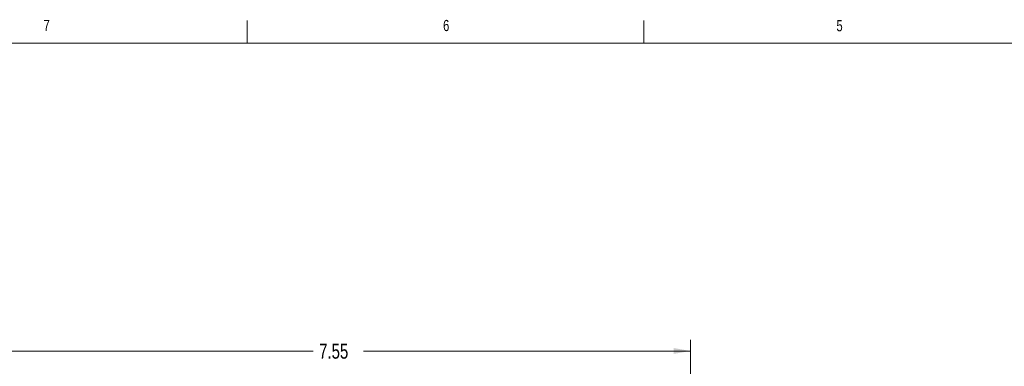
# Model space of a CAD drawing. Header units: inches. Extents: x 0.8 to 33.2, y 0.3 to 21.8.
# Tile 31 of 49: x 6.1 to 16.6, y 18 to 21.8. Entities that reach past the tile are written whole.
import ezdxf

# ---------------------------------------------------------------- set-up
doc = ezdxf.new("R2010")
doc.units = ezdxf.units.IN
doc.header["$MEASUREMENT"] = 0
doc.styles.add('SLDTEXTSTYLE0', font='TXT', dxfattribs={"width": 0.75})
doc.dimstyles.new('SLDDIMSTYLE0', dxfattribs={"dimtxt": 0.16, "dimasz": 0.18, "dimexe": 0, "dimexo": 0.0625, "dimgap": 0.04, "dimtad": 0, "dimtih": 1, "dimtoh": 1, "dimzin": 12, "dimdsep": 46, "dimtxsty": 'SLDTEXTSTYLE0', "dimsah": 1, "dimcen": 0.09, "dimadec": 0, "dimazin": 0, "dimtfac": 1, "dimtofl": 0, "dimtmove": 0, "dimatfit": 3, "dimfxl": 1, "dimtolj": 1, "dimtzin": 12, "dimarcsym": 0})

# ---------------------------------------------------------------- blocks, each defined once
blk = doc.blocks.new('*D17')
at = {"color": 7, "linetype": 'Continuous', "lineweight": 0}
for p, q in [((5.705, 17.496), (5.705, 18.322)), ((13.251, 17.496), (13.251, 18.322)), ((5.705, 18.202), (9.209, 18.202)), ((13.251, 18.202), (9.747, 18.202))]:
    blk.add_line(p, q, dxfattribs=at)
for points in [[(5.705, 18.202), (5.885, 18.171), (5.885, 18.234)], [(13.251, 18.202), (13.071, 18.234), (13.071, 18.171)]]:
    blk.add_solid(points, dxfattribs=at)
at = {"color": 7, "linetype": 'Continuous', "lineweight": 0, "insert": (9.271, 18.28), "char_height": 0.16, "attachment_point": 1, "style": 'SLDTEXTSTYLE0'}
blk.add_mtext('7.55', dxfattribs=at)

msp = doc.modelspace()

# ---------------------------------------------------------------- linework, layer by layer
at = {"color": 7, "linetype": 'Continuous', "lineweight": 0}
for p, q in [((8.5, 21.5), (8.5, 21.74)), ((12.75, 21.5), (12.75, 21.74)), ((1, 21.5), (33, 21.5))]:
    msp.add_line(p, q, dxfattribs=at)

# ---------------------------------------------------------------- texts
at = {"color": 7, "linetype": 'Continuous', "lineweight": 0, "char_height": 0.12, "attachment_point": 1, "style": 'SLDTEXTSTYLE0'}
for s, insert in [('7', (6.317, 21.748)), ('6', (10.6, 21.748)), ('5', (14.816, 21.746))]:
    msp.add_mtext(s, dxfattribs=dict(at, insert=insert))

# ---------------------------------------------------------------- dimensions: what is measured, and where the dimension line sits
at = {"color": 7, "linetype": 'Continuous', "lineweight": 0}
dim = msp.add_linear_dim(base=(5.705, 18.202), p1=(13.251, 17.436), p2=(5.705, 17.436), dimstyle='SLDDIMSTYLE0', override={"dimtxt": 0.16, "dimexe": 0.12, "dimexo": 0.06, "dimgap": 0.12, "dimtad": 0, "dimtih": 1, "dimtoh": 1, "dimzin": 12, "dimtzin": 12}, dxfattribs=at)
dim.commit()
dim.dimension.update_dxf_attribs({"geometry": '*D17', "text_midpoint": (9.478, 18.202), "dimtype": 160})

doc.saveas('drawing.dxf')
